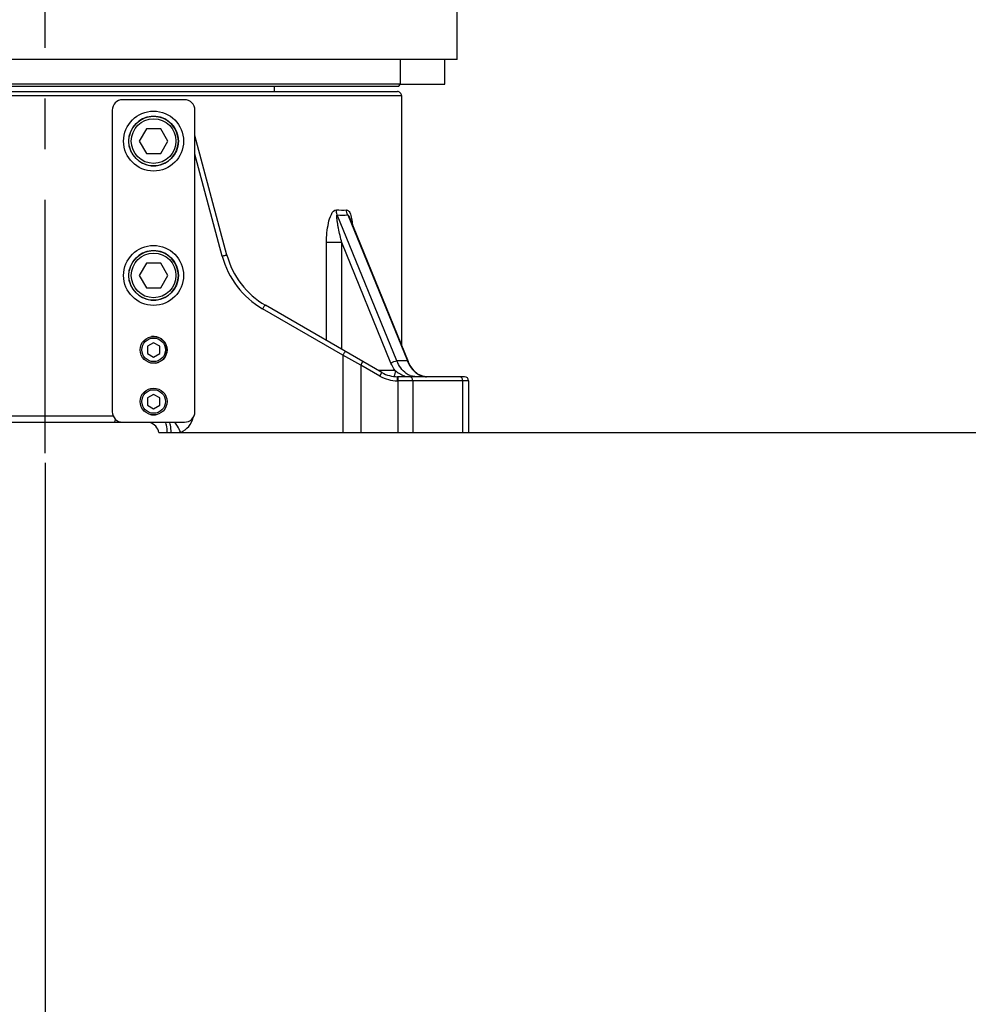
# Model space of a CAD drawing. Header units: millimetres. Extents: x 0 to 5945, y 0 to 4205.
# Tile 55 of 80: x 2900 to 3359, y 1923 to 2399. Entities that reach past the tile are written whole.
import ezdxf

# ---------------------------------------------------------------- set-up
doc = ezdxf.new("R2010")
doc.units = ezdxf.units.MM
doc.header["$LTSCALE"] = 326.975
doc.linetypes.add('CENTER', pattern=[0.6, 0.375, -0.075, 0.075, -0.075])
doc.layers.get('0').update_dxf_attribs({"linetype": 'CONTINUOUS'})
for name, color, linetype in [('204104000008_DXF_DIMENSION', 7, 'CONTINUOUS'), ('304102000080_DXF_DIMENSION', 7, 'CONTINUOUS'), ('304103000028_DXF_AXIS', 7, 'CONTINUOUS'), ('304103000028_DXF_DIMENSION', 7, 'CONTINUOUS'), ('304103000028DXF_CONTINUOUS_LINE', 7, 'CONTINUOUS'), ('304103000029DXF_CONTINUOUS_LINE', 7, 'CONTINUOUS'), ('304104000090DXF_CONTINUOUS_LINE', 7, 'CONTINUOUS'), ('304104000091DXF_CONTINUOUS_LINE', 7, 'CONTINUOUS'), ('304107000017DXF_CONTINUOUS_LINE', 7, 'CONTINUOUS'), ('501023000074DXF_CONTINUOUS_LINE', 7, 'CONTINUOUS'), ('501023000080DXF_CONTINUOUS_LINE', 7, 'CONTINUOUS'), ('604006000004DXF_CONTINUOUS_LINE', 7, 'CONTINUOUS'), ('604006000007DXF_CONTINUOUS_LINE', 7, 'CONTINUOUS')]:
    doc.layers.add(name, color=color, linetype=linetype)
doc.styles.get("Standard").update_dxf_attribs({"font": 'txt', "width": 0.7})
doc.dimstyles.new('DIMSTYLE_1', dxfattribs={"dimtxt": 17.5, "dimasz": 15, "dimexe": 2, "dimexo": 0.2, "dimgap": 0.875, "dimtad": 0, "dimtih": 1, "dimtoh": 1, "dimdsep": 46, "dimtxsty": 'Standard', "dimblk": '_FILLED', "dimblk1": '_FILLED', "dimblk2": '_FILLED', "dimcen": 0.09, "dimclrt": 5, "dimazin": 2, "dimtp": 0.01, "dimtm": 0.01, "dimtfac": 1, "dimtofl": 0, "dimtmove": 0, "dimatfit": 3, "dimldrblk": '_FILLED', "dimfxl": 0, "dimtolj": 1, "dimarcsym": 0})
doc.dimstyles.new('DIMSTYLE_3', dxfattribs={"dimtxt": 17.5, "dimasz": 15, "dimexe": 2, "dimexo": 0.2, "dimgap": 0.875, "dimtad": 0, "dimtih": 1, "dimtoh": 1, "dimdec": 0, "dimdsep": 46, "dimtxsty": 'Standard', "dimblk": '_FILLED', "dimblk1": '_FILLED', "dimblk2": '_FILLED', "dimcen": 0.09, "dimclrt": 5, "dimazin": 2, "dimtfac": 1, "dimtdec": 0, "dimtofl": 0, "dimtmove": 0, "dimatfit": 3, "dimldrblk": '_FILLED', "dimfxl": 0, "dimtolj": 1, "dimarcsym": 0})
doc.dimstyles.new('DIMSTYLE_5', dxfattribs={"dimtxt": 17.5, "dimasz": 15, "dimexe": 2, "dimexo": 0.2, "dimgap": 0.875, "dimtad": 0, "dimtih": 1, "dimtoh": 1, "dimdec": 0, "dimdsep": 46, "dimtxsty": 'Standard', "dimblk": '_FILLED', "dimblk1": '_FILLED', "dimblk2": '_FILLED', "dimcen": 0.09, "dimclrt": 5, "dimazin": 2, "dimtp": 0.01, "dimtm": 0.01, "dimtfac": 1, "dimtdec": 0, "dimtofl": 0, "dimtmove": 0, "dimatfit": 3, "dimldrblk": '_FILLED', "dimfxl": 0, "dimtolj": 1, "dimarcsym": 0})
doc.dimstyles.new('DIMSTYLE_6', dxfattribs={"dimtxt": 17.5, "dimasz": 15, "dimexe": 2, "dimexo": 0.2, "dimgap": 0.875, "dimtad": 1, "dimdsep": 46, "dimtxsty": 'Standard', "dimblk": '_FILLED', "dimblk1": '_FILLED', "dimblk2": '_FILLED', "dimcen": 0.09, "dimclrt": 5, "dimazin": 2, "dimtp": 0.01, "dimtm": 0.01, "dimtfac": 1, "dimtofl": 0, "dimtmove": 0, "dimatfit": 3, "dimldrblk": '_FILLED', "dimfxl": 0, "dimtolj": 1, "dimarcsym": 0})

# ---------------------------------------------------------------- blocks, each defined once
blk = doc.blocks.new('*D1')
at = {"layer": '204104000008_DXF_DIMENSION', "color": 2, "linetype": 'Continuous'}
blk.add_line((2912.61, 2185), (2912.61, 1528.82), dxfattribs=at)
blk = doc.blocks.new('_FILLED')
at = {"color": 0, "linetype": 'ByBlock'}
blk.add_solid([(0, 0), (-1, 0.117), (-1, -0.117)], dxfattribs=at)
blk = doc.blocks.new('*D3')
at = {"layer": '204104000008_DXF_DIMENSION', "color": 2, "linetype": 'Continuous'}
blk.add_line((4732.84, 2546.97), (4732.84, 1528.82), dxfattribs=at)
blk = doc.blocks.new('*D4')
at = {"layer": '204104000008_DXF_DIMENSION', "color": 2, "linetype": 'Continuous'}
blk.add_line((3486.42, 3061.86), (3486.42, 1528.82), dxfattribs=at)
blk = doc.blocks.new('*D10')
at = {"layer": '204104000008_DXF_DIMENSION', "color": 2, "linetype": 'Continuous'}
blk.add_line((3942.52, 1642.41), (4909.91, 1642.41), dxfattribs=at)
blk = doc.blocks.new('*D11')
at = {"layer": '204104000008_DXF_DIMENSION', "color": 2, "linetype": 'Continuous'}
blk.add_line((3057.73, 2199.67), (4909.91, 2199.67), dxfattribs=at)
blk = doc.blocks.new('*D17')
at = {"layer": '304102000080_DXF_DIMENSION', "color": 2, "linetype": 'Continuous'}
for p, q in [((4067.7, 3552.17), (1934.99, 3552.17)), ((1944.99, 3552.17), (1944.99, 2875.92)), ((1944.99, 2199.67), (1944.99, 2875.92)), ((2767.49, 2199.67), (1934.99, 2199.67))]:
    blk.add_line(p, q, dxfattribs=at)
at = {"layer": '304102000080_DXF_DIMENSION', "color": 2, "linetype": 'Continuous', "xscale": 15, "yscale": 15, "zscale": 15}
for p, rotation in [((1944.99, 3552.17), 90), ((1944.99, 2199.67), 270)]:
    blk.add_blockref('_FILLED', p, dxfattribs=dict(at, rotation=rotation))
blk = doc.blocks.new('*D23')
at = {"layer": '304103000028_DXF_DIMENSION', "color": 2, "linetype": 'Continuous'}
for p, q in [((3096.61, 2673.17), (2142.64, 2673.17)), ((2152.64, 2673.17), (2152.64, 2436.42)), ((2152.64, 2199.67), (2152.64, 2436.42)), ((2767.49, 2199.67), (2142.64, 2199.67))]:
    blk.add_line(p, q, dxfattribs=at)
at = {"layer": '304103000028_DXF_DIMENSION', "color": 2, "linetype": 'Continuous', "xscale": 15, "yscale": 15, "zscale": 15}
for p, rotation in [((2152.64, 2673.17), 90), ((2152.64, 2199.67), 270)]:
    blk.add_blockref('_FILLED', p, dxfattribs=dict(at, rotation=rotation))

msp = doc.modelspace()

# ---------------------------------------------------------------- linework, layer by layer
at = {"layer": '304103000028_DXF_AXIS', "color": 7, "linetype": 'CENTER'}
msp.add_line((2912.611, 2189.672), (2912.611, 3362.857), dxfattribs=at)
at = {"layer": '304103000028DXF_CONTINUOUS_LINE', "color": 7, "linetype": 'Continuous'}
for p, q in [((2742.111, 2364.672), (3083.111, 2364.672)), ((3085.111, 2362.672), (3085.111, 2242.025)), ((3000.596, 2285.552), (2985.111, 2343.342)), ((3059.945, 2303.669), (3088.364, 2234.057)), ((3075.667, 2228.682), (3019.234, 2261.264)), ((3089.321, 2232.097), (3088.364, 2234.057)), ((3115.611, 2226.672), (3083.167, 2226.672)), ((3117.611, 2224.672), (3117.611, 2199.672)), ((2875.111, 2204.672), (2950.111, 2204.672)), ((2967.611, 2199.672), (3117.611, 2199.672))]:
    msp.add_line(p, q, dxfattribs=at)
at = {"layer": '304103000028DXF_CONTINUOUS_LINE', "color": 9, "linetype": 'Continuous'}
for p, q in [((2740.111, 2362.672), (3085.111, 2362.672)), ((2998.317, 2285.034), (2985.111, 2334.319)), ((3082.896, 2234.286), (3054.027, 2305)), ((3059.122, 2304.936), (3087.964, 2234.286)), ((3048.765, 2244.214), (3048.765, 2291.558)), ((3056.247, 2291.558), (3048.765, 2291.558)), ((3080.03, 2233.302), (3056.247, 2291.558)), ((3056.247, 2239.894), (3056.247, 2291.558)), ((3056.735, 2237.102), (3017.886, 2259.532)), ((3056.735, 2237.102), (3056.735, 2199.672)), ((3065.417, 2232.29), (3056.735, 2237.102)), ((3065.417, 2232.29), (3066.417, 2234.022)), ((3074.667, 2226.95), (3065.417, 2232.29)), ((3065.417, 2232.29), (3065.417, 2199.672)), ((3087.964, 2234.286), (3082.896, 2234.286)), ((3082.019, 2229.672), (3073.951, 2229.672)), ((3074.667, 2226.95), (3075.667, 2228.682)), ((3083.167, 2224.672), (3083.167, 2226.672)), ((3083.469, 2199.672), (3083.469, 2226.672)), ((3117.611, 2224.672), (3083.167, 2224.672)), ((3090.54, 2224.672), (3090.54, 2199.672)), ((3114.682, 2224.672), (3114.682, 2199.672)), ((2879.676, 2207.672), (2945.547, 2207.672))]:
    msp.add_line(p, q, dxfattribs=at)
at = {"layer": '304103000028DXF_CONTINUOUS_LINE', "color": 7, "linetype": 'Continuous'}
for points in [[(3093.096, 2227.942), (3091.028, 2229.719), (3089.303, 2232.122), (3088.364, 2234.057)], [(3097.192, 2226.673), (3095.378, 2226.914), (3093.096, 2227.942)]]:
    msp.add_lwpolyline(points, dxfattribs=at)
for centre, radius, start, end in [((3083.111, 2362.672), 2, 0, 90.00005), ((3039.233, 2295.905), 40, 195.00003, 240.00042), ((3083.167, 2241.672), 15, 240, 270), ((3115.611, 2224.672), 2, 0, 90), ((2961.695, 2198.672), 6, 9.59407, 73.91882)]:
    msp.add_arc(centre, radius, start, end, dxfattribs=at)
at = {"layer": '304103000028DXF_CONTINUOUS_LINE', "color": 9, "linetype": 'Continuous'}
for centre, radius, start, end in [((3038.886, 2295.905), 42, 195.00004, 239.99996), ((3103.968, 2240.685), 17.235, 201.79278, 203.1008), ((3083.167, 2241.672), 17, 240, 270), ((3094.513, 2245.709), 20.33, 232.08288, 239.15532), ((3093.662, 2244.301), 18.684, 239.18149, 241.61139), ((3092.95, 2242.967), 17.173, 241.58472, 245.78426), ((3092.203, 2241.304), 15.35, 245.78114, 250.4994), ((3091.803, 2240.201), 14.176, 250.53627, 252.81229), ((3092.253, 2234.76), 8.103, 249.24584, 253.01107), ((2973.653, 2209.673), 11.001, 294.6219, 345.92967)]:
    msp.add_arc(centre, radius, start, end, dxfattribs=at)
for points, knots in [([(3048.765, 2291.558), (3048.765, 2294.731), (3049.288, 2299.596), (3050.699, 2304.684), (3052.483, 2307.569), (3053.571, 2307.462)], [0, 0, 0, 0, 0.5525368, 0.8096765, 1, 1, 1, 1]), ([(3058.522, 2307.398), (3059.202, 2307.447), (3060.473, 2305.699), (3060.753, 2304.188), (3060.943, 2303.213)], [0, 0, 0, 0, 0.407061, 1, 1, 1, 1]), ([(3056.247, 2291.558), (3055.938, 2292.719), (3055.357, 2295.037), (3054.719, 2297.936), (3054.281, 2300.252), (3054.014, 2301.923), (3053.829, 2303.397), (3053.825, 2304.269), (3053.823, 2304.988), (3054.027, 2305)], [0, 0, 0, 0, 0.2625683, 0.5218028, 0.6496674, 0.7756238, 0.8978471, 0.9552404, 1, 1, 1, 1]), ([(3059.122, 2304.936), (3059.291, 2305.074), (3059.704, 2304.285), (3059.827, 2303.95), (3059.938, 2303.682)], [0, 0, 0, 0, 0.430372, 1, 1, 1, 1]), ([(2998.317, 2285.034), (2998.594, 2285.111), (2999.105, 2285.236), (2999.849, 2285.458), (3000.232, 2285.456), (3000.58, 2285.613), (3000.596, 2285.552)], [0, 0, 0, 0, 0.3682052, 0.6946494, 0.9188052, 1, 1, 1, 1]), ([(3017.886, 2259.532), (3018.135, 2259.976), (3018.521, 2260.591), (3018.941, 2261.088), (3019.173, 2261.299), (3019.233, 2261.264)], [0, 0, 0, 0, 0.6862345, 0.9063342, 1, 1, 1, 1]), ([(3056.735, 2237.102), (3056.984, 2237.546), (3057.37, 2238.162), (3057.79, 2238.659), (3058.022, 2238.869), (3058.082, 2238.834)], [0, 0, 0, 0, 0.6862345, 0.9063342, 1, 1, 1, 1]), ([(3080.03, 2233.302), (3080.452, 2233.646), (3081.385, 2234.089), (3082.421, 2234.356), (3082.896, 2234.286)], [0, 0, 0, 0, 0.5316923, 1, 1, 1, 1]), ([(3089.381, 2227.182), (3088.691, 2227.444), (3085.793, 2229.013), (3083.833, 2231.944), (3082.896, 2234.286)], [0, 0, 0, 0, 0.2262873, 1, 1, 1, 1]), ([(3088.114, 2233.923), (3088.385, 2233.288), (3089.515, 2231.018), (3091.262, 2229.005), (3092.819, 2228.007)], [0, 0, 0, 0, 0.2719065, 1, 1, 1, 1]), ([(3090.54, 2224.672), (3090.54, 2225.164), (3090.353, 2226.077), (3089.512, 2226.672), (3089.126, 2226.672)], [0, 0, 0, 0, 0.5597675, 1, 1, 1, 1]), ([(3114.682, 2224.672), (3114.682, 2225.164), (3114.496, 2226.077), (3113.655, 2226.672), (3113.268, 2226.672)], [0, 0, 0, 0, 0.5597675, 1, 1, 1, 1]), ([(2946.549, 2206.193), (2946.506, 2205.817), (2946.438, 2205.374), (2946.202, 2204.672), (2946.034, 2204.672)], [0, 0, 0, 0, 0.6916523, 1, 1, 1, 1]), ([(2971.743, 2199.672), (2971.708, 2200.872), (2971.565, 2202.517), (2971.217, 2204.08), (2970.886, 2204.672), (2970.716, 2204.672)], [0, 0, 0, 0, 0.691013, 0.9017754, 1, 1, 1, 1]), ([(2973.639, 2199.672), (2973.604, 2200.872), (2973.46, 2202.517), (2973.112, 2204.08), (2972.782, 2204.672), (2972.611, 2204.672)], [0, 0, 0, 0, 0.6910373, 0.9017847, 1, 1, 1, 1]), ([(2978.236, 2199.672), (2977.773, 2200.713), (2976.896, 2202.449), (2975.882, 2204.139), (2975.336, 2204.738)], [0, 0, 0, 0, 0.5840793, 1, 1, 1, 1])]:
    msp.add_open_spline(points, degree=3, knots=knots, dxfattribs=at)
for points in [[(3054.027, 2305), (3053.695, 2305.766), (3053.545, 2306.628), (3053.571, 2307.462)], [(3053.571, 2307.462), (3055.214, 2307.307), (3056.876, 2307.275), (3058.522, 2307.398)], [(3059.122, 2304.936), (3058.744, 2305.691), (3058.539, 2306.553), (3058.522, 2307.398)], [(3054.027, 2305), (3055.718, 2304.845), (3057.428, 2304.813), (3059.122, 2304.936)], [(3060.943, 2303.213), (3061.135, 2302.232), (3061.261, 2301.238), (3061.351, 2300.243)], [(3082.019, 2229.672), (3081.214, 2230.792), (3080.552, 2232.024), (3080.03, 2233.302)], [(3088.364, 2234.058), (3088.306, 2234.2), (3088.116, 2234.264), (3087.964, 2234.286)], [(3082.018, 2229.672), (3082.018, 2228.673), (3081.804, 2227.64), (3081.351, 2226.75)], [(3092.121, 2226.672), (3091.367, 2226.672), (3090.606, 2226.79), (3089.885, 2227.01)], [(3092.819, 2228.007), (3093.57, 2227.526), (3094.401, 2227.147), (3095.264, 2226.922)], [(3095.264, 2226.922), (3095.89, 2226.759), (3096.542, 2226.672), (3097.19, 2226.672)]]:
    msp.add_open_spline(points, degree=3, dxfattribs=at)
at = {"layer": '304103000029DXF_CONTINUOUS_LINE', "color": 7, "linetype": 'Continuous'}
for p, q in [((3112.111, 2380.172), (3112.111, 2403.43)), ((3112.111, 2380.172), (2713.113, 2380.172)), ((3084.611, 2368.172), (3084.611, 2380.172)), ((3084.611, 2368.172), (2758.879, 2368.172)), ((3083.611, 2367.172), (3084.611, 2368.172)), ((3083.611, 2367.172), (2741.611, 2367.172)), ((3023.611, 2364.672), (3023.611, 2367.172))]:
    msp.add_line(p, q, dxfattribs=at)
at = {"layer": '304104000090DXF_CONTINUOUS_LINE', "color": 7, "linetype": 'Continuous'}
for centre in [(2965.111, 2340.672), (2965.111, 2275.672)]:
    msp.add_circle(centre, 14.5, dxfattribs=at)
at = {"layer": '304104000091DXF_CONTINUOUS_LINE', "color": 7, "linetype": 'Continuous'}
for p, q in [((2980.111, 2360.672), (2950.111, 2360.672)), ((2945.111, 2355.672), (2945.111, 2209.672)), ((2985.111, 2209.672), (2985.111, 2355.672)), ((2950.111, 2204.672), (2980.111, 2204.672))]:
    msp.add_line(p, q, dxfattribs=at)
for centre, start, end in [((2950.111, 2355.672), 90, 180), ((2980.111, 2355.672), 0, 90), ((2950.111, 2209.672), 180, 270), ((2980.111, 2209.672), 270, 360)]:
    msp.add_arc(centre, 5, start, end, dxfattribs=at)
at = {"layer": '304107000017DXF_CONTINUOUS_LINE', "color": 7, "linetype": 'Continuous'}
for p, q in [((3084.663, 2368.172), (3084.663, 2380.172)), ((3106.163, 2368.172), (3106.163, 2380.172)), ((3084.663, 2368.172), (3106.163, 2368.172))]:
    msp.add_line(p, q, dxfattribs=at)
at = {"layer": '501023000074DXF_CONTINUOUS_LINE', "color": 7, "linetype": 'Continuous'}
for p, q in [((2965.111, 2243.136), (2962.111, 2241.404)), ((2962.111, 2241.404), (2962.111, 2237.94)), ((2968.111, 2241.404), (2965.111, 2243.136)), ((2968.111, 2237.94), (2968.111, 2241.404)), ((2962.111, 2237.94), (2965.111, 2236.208)), ((2965.111, 2236.208), (2968.111, 2237.94)), ((2965.111, 2218.136), (2962.111, 2216.404)), ((2962.111, 2216.404), (2962.111, 2212.94)), ((2968.111, 2216.404), (2965.111, 2218.136)), ((2968.111, 2212.94), (2968.111, 2216.404)), ((2962.111, 2212.94), (2965.111, 2211.208)), ((2965.111, 2211.208), (2968.111, 2212.94))]:
    msp.add_line(p, q, dxfattribs=at)
for centre in [(2965.111, 2239.672), (2965.111, 2214.672)]:
    msp.add_circle(centre, 6.5, dxfattribs=at)
at = {"layer": '501023000074DXF_CONTINUOUS_LINE', "color": 9, "linetype": 'Continuous'}
for centre in [(2965.111, 2239.672), (2965.111, 2214.672)]:
    msp.add_circle(centre, 5.7, dxfattribs=at)
at = {"layer": '501023000080DXF_CONTINUOUS_LINE', "color": 7, "linetype": 'Continuous'}
for p, q in [((2961.647, 2346.672), (2958.183, 2340.672)), ((2968.575, 2346.672), (2961.647, 2346.672)), ((2972.04, 2340.672), (2968.575, 2346.672)), ((2958.183, 2340.672), (2961.647, 2334.672)), ((2968.575, 2334.672), (2972.04, 2340.672)), ((2961.647, 2334.672), (2968.575, 2334.672)), ((2961.647, 2281.672), (2958.183, 2275.672)), ((2968.575, 2281.672), (2961.647, 2281.672)), ((2972.04, 2275.672), (2968.575, 2281.672)), ((2958.183, 2275.672), (2961.647, 2269.672)), ((2968.575, 2269.672), (2972.04, 2275.672)), ((2961.647, 2269.672), (2968.575, 2269.672))]:
    msp.add_line(p, q, dxfattribs=at)
for centre in [(2965.111, 2340.672), (2965.111, 2275.672)]:
    msp.add_circle(centre, 12, dxfattribs=at)
at = {"layer": '501023000080DXF_CONTINUOUS_LINE', "color": 9, "linetype": 'Continuous'}
for centre in [(2965.111, 2340.672), (2965.111, 2275.672)]:
    msp.add_circle(centre, 10.8, dxfattribs=at)
at = {"layer": '604006000004DXF_CONTINUOUS_LINE', "color": 7, "linetype": 'Continuous'}
for centre, start, end in [((2965.111, 2239.672), 278.88391, 98.88391), ((2965.111, 2214.672), 261.11609, 278.88391)]:
    msp.add_arc(centre, 6.5, start, end, dxfattribs=at)
at = {"layer": '604006000007DXF_CONTINUOUS_LINE', "color": 7, "linetype": 'Continuous'}
for centre in [(2965.111, 2340.672), (2965.111, 2275.672)]:
    msp.add_arc(centre, 12, 190.97269, 169.02737, dxfattribs=at)

# ---------------------------------------------------------------- dimensions: what is measured, and where the dimension line sits
at = {"layer": '204104000008_DXF_DIMENSION', "color": 2, "linetype": 'Continuous'}
for feature_location, offset, dtype, origin, dimstyle, override, picture, middle in [((3486.423, 3061.86), (0, -1533.045), 1, (2912.611, 3062.86), 'DIMSTYLE_1', {"dimgap": 4.375088, "dimtad": 1, "dimtih": 0, "dimtoh": 0}, '*D4', (3482.048, 1446.565)), ((4732.837, 2546.97), (0, -1018.155), 1, (2912.611, 2547.97), 'DIMSTYLE_3', {"dimgap": 4.37499, "dimtad": 1, "dimtih": 0, "dimtoh": 0}, '*D3', (4728.462, 1471.065)), ((3057.734869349, 2199.672393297), (1852.171122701, 0), 0, (3056.734869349, 2199.672393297), 'DIMSTYLE_3', {"dimgap": 4.375021, "dimtad": 1, "dimtih": 0, "dimtoh": 0}, '*D11', (4918.65599205, 2204.047393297)), ((3942.521, 1642.409), (967.385, 0), 0, (3056.735, 2199.672), 'DIMSTYLE_5', {"dimgap": 4.374994, "dimtad": 1, "dimtih": 0, "dimtoh": 0}, '*D10', (4918.656, 1646.784)), ((2912.611387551, 2185.001137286), (0, -656.185854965), 1, (2912.611387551, 2186.001137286), 'DIMSTYLE_1', {"dimgap": 4.375025, "dimtad": 1, "dimtih": 0, "dimtoh": 0}, '*D1', (2908.236387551, 1507.815282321))]:
    dim = msp.add_ordinate_dim(feature_location=feature_location, offset=offset, dtype=dtype, origin=origin, dimstyle=dimstyle, override=override, dxfattribs=at)
    dim.commit()
    dim.dimension.update_dxf_attribs({"geometry": picture, "text_midpoint": middle})
at = {"layer": '304102000080_DXF_DIMENSION', "color": 2, "linetype": 'Continuous'}
dim = msp.add_linear_dim(base=(1944.991, 2199.672), p1=(4067.903, 3552.172), p2=(2767.688, 2199.672), angle=270, dimstyle='DIMSTYLE_6', dxfattribs=at)
dim.commit()
dim.dimension.update_dxf_attribs({"geometry": '*D17', "text_midpoint": (1944.991, 2839.172), "dimtype": 160})
at = {"layer": '304103000028_DXF_DIMENSION', "color": 2, "linetype": 'Continuous'}
dim = msp.add_linear_dim(base=(2152.64, 2673.172), p1=(2767.688, 2199.672), p2=(3096.811, 2673.172), angle=90, dimstyle='DIMSTYLE_6', dxfattribs=at)
dim.commit()
dim.dimension.update_dxf_attribs({"geometry": '*D23', "text_midpoint": (2152.64, 2405.797), "dimtype": 160})

doc.saveas('drawing.dxf')
